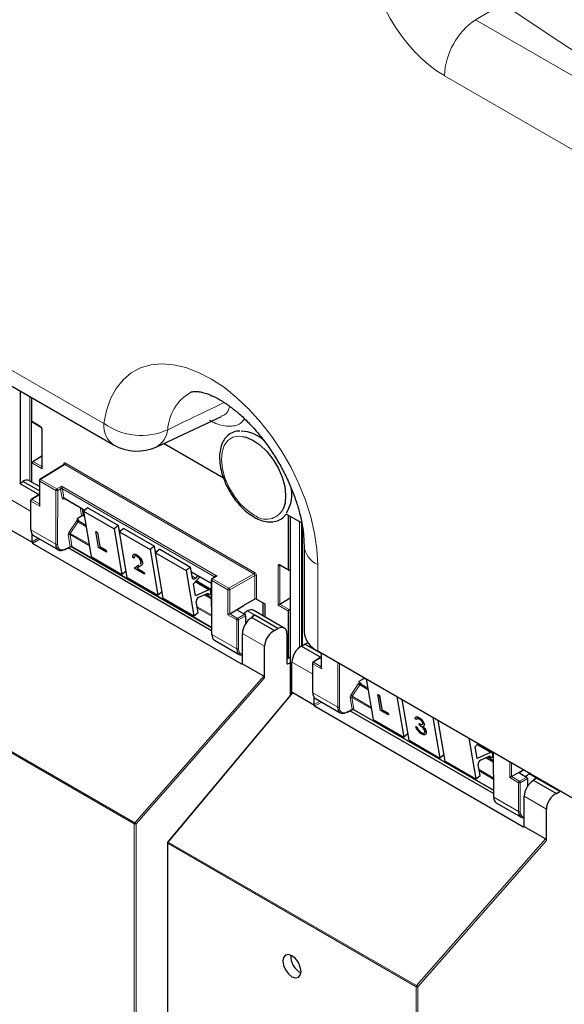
# Paper-space layout 'Blatt4' of a CAD drawing. Header units: millimetres. Extents: x 5 to 418, y 2 to 292.
# Tile 5 of 118: x 96 to 111, y 131 to 158. Entities that reach past the tile are written whole.
import ezdxf

# ---------------------------------------------------------------- set-up
doc = ezdxf.new("R2010")
doc.units = ezdxf.units.MM

psp = doc.layouts.new('Blatt4')

# ---------------------------------------------------------------- linework, layer by layer
at = {"color": 7, "linetype": 'Continuous', "lineweight": 18}
for p, q in [((109.319, 158.134), (108.585, 157.711)), ((108.585, 157.711), (126.178, 147.555)), ((125.341, 146.052), (107.748, 156.208)), ((85.458, 154.458), (98.604, 146.869)), ((96.364, 147.74), (96.364, 145.279)), ((96.614, 145.324), (96.614, 147.596)), ((96.66, 147.569), (96.66, 145.297)), ((96.666, 146.929), (96.893, 146.798)), ((96.94, 146.717), (96.94, 145.657)), ((96.94, 145.657), (96.666, 145.815)), ((96.689, 145.855), (96.93, 145.716)), ((97.55, 145.767), (96.9, 145.365)), ((97.526, 145.764), (97.526, 145.78)), ((102.628, 142.835), (97.55, 145.767)), ((97.573, 145.807), (102.651, 142.875)), ((97.313, 145.073), (96.877, 145.325)), ((96.877, 145.325), (96.877, 144.654)), ((96.9, 145.365), (97.336, 145.114)), ((97.336, 145.114), (97.462, 145.187)), ((97.439, 145.119), (97.36, 145.073)), ((97.462, 145.187), (101.642, 142.774)), ((101.573, 142.755), (97.486, 145.115)), ((97.486, 145.115), (97.526, 144.873)), ((96.85, 144.946), (96.665, 144.831)), ((97.309, 143.629), (97.313, 145.073)), ((97.36, 145.073), (97.356, 143.629)), ((97.48, 144.868), (97.439, 145.111)), ((97.553, 144.85), (97.511, 144.844)), ((97.526, 144.873), (98.092, 144.546)), ((96.632, 144.52), (96.081, 144.838)), ((96.642, 144.79), (96.642, 144.014)), ((96.877, 144.654), (96.642, 144.79)), ((96.665, 144.831), (96.868, 144.714)), ((97.997, 144.402), (97.962, 144.614)), ((98.014, 144.584), (98.044, 144.406)), ((98.044, 144.406), (98.077, 144.387)), ((103.611, 144.377), (103.611, 139.58)), ((97.661, 143.946), (97.863, 144.25)), ((97.902, 144.224), (97.699, 143.92)), ((97.902, 144.224), (98.126, 144.094)), ((97.939, 144.261), (97.943, 144.235)), ((98.11, 144.138), (98.118, 144.143)), ((103.86, 140.862), (103.86, 144.233)), ((103.907, 144.206), (103.907, 140.89)), ((103.936, 144.075), (103.936, 140.908)), ((96.642, 144.014), (97.309, 143.629)), ((96.677, 143.698), (96.835, 143.79)), ((97.697, 143.572), (97.645, 143.885)), ((98.211, 143.59), (97.691, 143.89)), ((97.691, 143.89), (97.743, 143.576)), ((97.699, 143.92), (98.204, 143.628)), ((99.016, 144.013), (99.058, 143.988)), ((96.882, 143.763), (96.687, 143.65)), ((97.567, 143.502), (97.697, 143.572)), ((97.744, 143.567), (101.491, 141.405)), ((99.983, 143.455), (100.024, 143.43)), ((99.541, 143.075), (99.542, 143.076)), ((103.285, 141.994), (103.285, 143.054)), ((103.347, 143.061), (103.331, 143.054)), ((103.331, 143.054), (103.331, 142.021)), ((103.332, 143.081), (103.558, 142.951)), ((104.344, 143.083), (104.344, 140.77)), ((100.949, 142.897), (101.488, 142.586)), ((100.969, 142.774), (101.062, 142.721)), ((101.642, 142.774), (101.52, 142.698)), ((101.575, 142.744), (101.573, 142.755)), ((101.956, 142.447), (102.628, 142.835)), ((102.652, 142.794), (101.98, 142.406)), ((102.652, 142.156), (102.652, 142.794)), ((102.699, 142.794), (102.699, 142.156)), ((101.053, 142.619), (101.416, 142.41)), ((101.082, 142.652), (101.488, 142.418)), ((101.497, 142.658), (101.501, 141.209)), ((101.933, 142.406), (101.497, 142.658)), ((101.52, 142.698), (101.956, 142.447)), ((101.287, 142.269), (101.489, 142.153)), ((101.373, 142.308), (101.405, 142.289)), ((101.488, 142.33), (101.475, 142.338)), ((101.933, 141.736), (101.933, 142.406)), ((101.98, 142.406), (101.98, 141.763)), ((101.107, 141.952), (101.49, 141.731)), ((102.87, 141.713), (102.87, 142.057)), ((103.558, 141.836), (103.285, 141.994)), ((103.33, 142.021), (103.58, 141.877)), ((101.49, 141.696), (101.114, 141.914)), ((102.168, 141.6), (101.933, 141.736)), ((101.98, 141.763), (102.192, 141.64)), ((102.192, 141.64), (102.384, 141.751)), ((102.203, 141.883), (102.203, 141.856)), ((102.407, 141.71), (102.215, 141.599)), ((102.457, 141.838), (102.67, 141.715)), ((102.638, 141.724), (102.661, 141.71)), ((102.168, 140.824), (102.168, 141.6)), ((102.215, 141.599), (102.215, 140.823)), ((101.501, 141.209), (102.168, 140.824)), ((102.918, 140.892), (102.322, 141.235)), ((104.449, 140.709), (104.449, 140.283)), ((102.286, 140.418), (102.322, 140.44)), ((103.517, 140.431), (103.541, 140.417)), ((103.558, 140.584), (103.601, 140.61)), ((104.204, 140.149), (103.653, 140.467)), ((104.213, 140.419), (104.213, 139.643)), ((104.449, 140.283), (104.213, 140.419)), ((104.422, 140.575), (104.236, 140.46)), ((104.236, 140.46), (104.439, 140.343)), ((104.881, 139.258), (104.884, 140.458)), ((104.931, 140.431), (104.927, 139.258)), ((99.417, 136.122), (92.746, 139.974)), ((92.759, 140.005), (99.43, 136.154)), ((99.43, 136.154), (102.894, 140.089)), ((102.918, 140.045), (99.464, 136.122)), ((105.233, 139.574), (105.435, 139.878)), ((105.473, 139.852), (105.271, 139.548)), ((105.473, 139.852), (105.698, 139.723)), ((105.51, 139.89), (105.515, 139.863)), ((105.569, 140.031), (105.563, 140.066)), ((105.615, 140.036), (105.616, 140.035)), ((105.616, 140.035), (105.649, 140.016)), ((103.676, 139.637), (100.331, 135.634)), ((104.213, 139.643), (104.881, 139.258)), ((105.681, 139.767), (105.69, 139.772)), ((104.248, 139.327), (104.407, 139.419)), ((104.454, 139.391), (104.259, 139.279)), ((105.269, 139.201), (105.216, 139.514)), ((105.782, 139.219), (105.263, 139.518)), ((105.263, 139.518), (105.315, 139.205)), ((105.271, 139.548), (105.776, 139.257)), ((105.139, 139.131), (105.269, 139.201)), ((105.316, 139.196), (109.063, 137.034)), ((108.625, 138.248), (108.988, 138.039)), ((108.654, 138.281), (109.06, 138.047)), ((109.07, 138.042), (109.073, 136.838)), ((108.859, 137.898), (109.061, 137.782)), ((108.945, 137.937), (108.977, 137.918)), ((109.06, 137.959), (109.047, 137.967)), ((109.505, 137.365), (109.505, 137.79)), ((109.551, 137.763), (109.551, 137.392)), ((108.679, 137.581), (109.062, 137.36)), ((109.062, 137.325), (108.685, 137.543)), ((109.775, 137.512), (109.775, 137.485)), ((110.029, 137.467), (110.241, 137.344)), ((109.74, 137.229), (109.505, 137.365)), ((109.551, 137.392), (109.763, 137.269)), ((109.74, 136.453), (109.74, 137.229)), ((109.763, 137.269), (109.956, 137.38)), ((109.979, 137.339), (109.787, 137.228)), ((109.787, 137.228), (109.787, 136.452)), ((110.21, 137.353), (110.233, 137.339)), ((109.073, 136.838), (109.74, 136.453)), ((110.489, 136.521), (109.894, 136.864)), ((99.417, 118.23), (99.417, 136.122)), ((99.464, 136.122), (99.464, 118.231)), ((109.858, 136.047), (109.894, 136.069)), ((106.989, 131.751), (100.318, 135.602)), ((100.318, 135.602), (100.318, 117.711)), ((100.331, 135.634), (107.002, 131.783)), ((107.002, 131.783), (110.466, 135.718)), ((110.489, 135.674), (107.036, 131.751)), ((106.989, 113.859), (106.989, 131.751)), ((107.036, 131.751), (107.036, 113.86))]:
    psp.add_line(p, q, dxfattribs=at)
at = {"color": 7, "linetype": 'Continuous', "lineweight": 25}
for p, q in [((85.717, 153.886), (98.863, 146.297)), ((96.355, 147.745), (96.355, 145.273)), ((96.666, 146.929), (96.666, 147.565)), ((100.022, 146.246), (101.759, 147.06)), ((96.674, 146.913), (96.899, 146.783)), ((96.93, 146.73), (96.93, 145.69)), ((100.216, 146.337), (101.815, 145.414)), ((96.689, 145.855), (96.93, 146.003)), ((96.666, 145.294), (96.666, 145.815)), ((97.533, 145.768), (96.883, 145.367)), ((96.339, 145.263), (96.428, 145.318)), ((96.339, 145.263), (96.868, 144.958)), ((96.868, 145.065), (96.428, 145.318)), ((96.868, 145.177), (96.592, 145.336)), ((96.868, 145.338), (96.868, 144.687)), ((96.833, 144.947), (96.648, 144.832)), ((96.868, 144.936), (96.85, 144.946)), ((97.533, 144.862), (98.087, 144.542)), ((96.632, 144.804), (96.632, 144.028)), ((98.171, 144.608), (98.055, 144.518)), ((98.171, 144.608), (98.996, 144.132)), ((98.004, 144.387), (97.88, 144.316)), ((98.05, 144.395), (98.078, 144.379)), ((98.055, 144.518), (98.88, 144.041)), ((98.055, 144.518), (98.26, 143.296)), ((103.493, 144.445), (103.914, 144.202)), ((103.558, 142.951), (103.558, 144.407)), ((103.601, 144.383), (103.601, 139.568)), ((97.88, 144.316), (97.887, 144.275)), ((97.887, 144.275), (97.887, 144.275)), ((98.12, 144.133), (97.933, 144.24)), ((98.996, 144.132), (98.88, 144.041)), ((99.025, 143.962), (98.996, 144.132)), ((103.926, 144.145), (103.926, 140.902)), ((96.684, 143.674), (96.104, 144.008)), ((96.677, 143.698), (96.677, 143.891)), ((96.71, 143.862), (97.379, 143.476)), ((98.385, 143.969), (98.387, 143.97)), ((98.457, 143.541), (98.385, 143.969)), ((98.385, 143.969), (98.428, 143.944)), ((98.387, 143.97), (98.429, 143.945)), ((98.428, 143.944), (98.429, 143.945)), ((98.428, 143.944), (98.492, 143.566)), ((98.429, 143.945), (98.493, 143.567)), ((98.88, 144.041), (99.085, 142.819)), ((99.017, 144.005), (99.053, 143.984)), ((99.138, 144.05), (99.021, 143.96)), ((99.021, 143.96), (99.846, 143.484)), ((99.226, 142.738), (99.021, 143.96)), ((99.138, 144.05), (99.963, 143.574)), ((102.286, 140.418), (96.687, 143.65)), ((97.56, 143.487), (97.705, 143.565)), ((101.491, 141.307), (97.64, 143.53)), ((97.737, 143.564), (101.491, 141.398)), ((98.671, 143.417), (98.457, 143.541)), ((98.492, 143.566), (98.493, 143.567)), ((98.492, 143.566), (98.663, 143.467)), ((98.493, 143.567), (98.664, 143.468)), ((99.963, 143.574), (99.846, 143.484)), ((99.991, 143.404), (99.963, 143.574)), ((103.978, 143.593), (103.978, 141.28)), ((98.26, 143.296), (99.085, 142.819)), ((98.663, 143.467), (98.664, 143.468)), ((98.663, 143.467), (98.671, 143.417)), ((98.664, 143.468), (98.672, 143.418)), ((98.671, 143.417), (98.672, 143.418)), ((99.414, 143.256), (99.377, 143.277)), ((99.488, 143.342), (99.489, 143.343)), ((99.846, 143.484), (100.051, 142.261)), ((99.984, 143.447), (100.019, 143.426)), ((100.104, 143.493), (99.988, 143.402)), ((99.988, 143.402), (100.813, 142.926)), ((100.193, 142.18), (99.988, 143.402)), ((100.104, 143.493), (100.929, 143.016)), ((99.411, 142.991), (99.541, 143.075)), ((99.412, 142.991), (99.542, 143.076)), ((99.414, 143.256), (99.415, 143.257)), ((99.576, 143.038), (99.492, 142.983)), ((99.634, 143.143), (99.635, 143.144)), ((100.929, 143.016), (100.813, 142.926)), ((100.978, 142.722), (100.929, 143.016)), ((103.339, 143.066), (103.565, 142.935)), ((99.198, 142.908), (99.085, 142.819)), ((99.226, 142.738), (100.051, 142.261)), ((99.691, 142.829), (99.411, 142.991)), ((99.411, 142.991), (99.412, 142.991)), ((99.492, 142.983), (99.684, 142.873)), ((99.493, 142.984), (99.685, 142.873)), ((99.684, 142.873), (99.691, 142.829)), ((99.684, 142.873), (99.685, 142.873)), ((99.685, 142.873), (99.692, 142.83)), ((99.691, 142.829), (99.692, 142.83)), ((100.813, 142.926), (101.017, 141.704)), ((100.95, 142.889), (101.488, 142.579)), ((101.005, 142.564), (101.175, 142.759)), ((101.123, 142.79), (101.062, 142.721)), ((101.592, 142.755), (101.503, 142.7)), ((103.601, 142.948), (103.58, 142.937)), ((101.058, 142.246), (101.005, 142.564)), ((101.452, 142.411), (101.065, 142.634)), ((101.078, 142.648), (101.488, 142.411)), ((101.487, 142.671), (101.491, 141.222)), ((100.164, 142.35), (100.051, 142.261)), ((101.416, 142.41), (101.058, 142.246)), ((101.148, 142.206), (101.4, 142.32)), ((101.489, 142.188), (101.321, 142.284)), ((101.363, 142.303), (101.415, 142.273)), ((101.4, 142.32), (101.405, 142.289)), ((101.475, 142.344), (101.468, 142.384)), ((101.488, 142.341), (101.474, 142.35)), ((100.193, 142.18), (101.017, 141.704)), ((101.134, 141.794), (101.084, 142.089)), ((101.98, 141.763), (102.373, 141.99)), ((102.203, 141.883), (102.373, 141.99)), ((102.652, 142.156), (102.373, 141.992)), ((102.373, 141.992), (102.373, 141.99)), ((102.699, 142.156), (102.924, 142.026)), ((102.879, 141.707), (102.879, 142.052)), ((102.924, 142.026), (102.924, 141.681)), ((103.331, 142.021), (103.601, 142.187)), ((101.017, 141.704), (101.134, 141.794)), ((102.203, 141.855), (102.384, 141.751)), ((102.407, 141.71), (102.407, 141.498)), ((103.447, 141.379), (102.627, 141.853)), ((102.661, 141.71), (102.67, 141.715)), ((103.277, 141.364), (102.67, 141.715)), ((103.558, 140.584), (103.558, 141.836)), ((103.58, 141.877), (103.601, 141.891)), ((102.579, 141.661), (102.563, 141.652)), ((102.579, 141.661), (103.185, 141.311)), ((102.322, 140.439), (102.322, 141.235)), ((103.185, 141.311), (103.277, 141.364)), ((103.517, 141.226), (103.517, 140.431)), ((101.569, 141.057), (102.239, 140.67)), ((102.918, 140.045), (102.918, 140.892)), ((103.911, 140.892), (104, 140.947)), ((103.911, 140.892), (104.439, 140.587)), ((104.439, 140.694), (104, 140.947)), ((104.344, 140.77), (120.024, 131.718)), ((104.439, 140.715), (104.439, 140.316)), ((102.894, 140.089), (102.314, 140.423)), ((103.534, 140.57), (103.517, 140.58)), ((103.541, 140.417), (103.601, 140.45)), ((103.551, 140.568), (103.601, 140.599)), ((103.653, 139.63), (103.653, 140.467)), ((104.204, 140.433), (104.204, 139.657)), ((104.405, 140.576), (104.219, 140.461)), ((104.439, 140.565), (104.422, 140.575)), ((105.575, 140.016), (105.452, 139.945)), ((105.452, 139.945), (105.459, 139.904)), ((105.459, 139.904), (105.459, 139.904)), ((105.691, 139.762), (105.505, 139.869)), ((105.622, 140.024), (105.65, 140.008)), ((105.649, 140.016), (105.831, 138.925)), ((103.657, 139.636), (100.316, 135.637)), ((104.256, 139.303), (103.676, 139.637)), ((105.957, 139.598), (105.958, 139.599)), ((106.029, 139.17), (105.957, 139.598)), ((105.957, 139.598), (106, 139.573)), ((105.958, 139.599), (106.001, 139.574)), ((106, 139.573), (106.001, 139.574)), ((106, 139.573), (106.063, 139.195)), ((106.001, 139.574), (106.064, 139.196)), ((104.248, 139.327), (104.248, 139.52)), ((104.281, 139.491), (104.95, 139.105)), ((106.474, 139.54), (106.656, 138.448)), ((106.798, 138.367), (106.615, 139.458)), ((109.858, 136.047), (104.259, 139.279)), ((105.132, 139.116), (105.277, 139.194)), ((109.063, 136.936), (105.212, 139.159)), ((105.309, 139.193), (109.063, 137.027)), ((106.243, 139.046), (106.029, 139.17)), ((106.063, 139.195), (106.064, 139.196)), ((106.063, 139.195), (106.235, 139.096)), ((106.064, 139.196), (106.236, 139.097)), ((106.235, 139.096), (106.236, 139.097)), ((106.235, 139.096), (106.243, 139.046)), ((106.236, 139.097), (106.244, 139.047)), ((106.243, 139.046), (106.244, 139.047)), ((105.831, 138.925), (106.656, 138.448)), ((106.997, 138.921), (106.96, 138.943)), ((106.997, 138.921), (106.998, 138.922)), ((107.011, 138.941), (106.998, 138.922)), ((107.064, 138.982), (107.065, 138.982)), ((107.072, 138.813), (107.073, 138.814)), ((107.079, 138.77), (107.072, 138.813)), ((107.203, 138.801), (107.204, 138.802)), ((107.44, 138.982), (107.623, 137.89)), ((107.764, 137.809), (107.581, 138.901)), ((106.769, 138.537), (106.656, 138.448)), ((106.98, 138.738), (106.981, 138.739)), ((106.98, 138.738), (107.017, 138.717)), ((106.981, 138.739), (107.018, 138.718)), ((107.017, 138.717), (107.018, 138.718)), ((107.059, 138.639), (107.06, 138.64)), ((107.132, 138.576), (107.133, 138.577)), ((107.22, 138.678), (107.222, 138.679)), ((107.258, 138.588), (107.259, 138.589)), ((106.798, 138.367), (107.623, 137.89)), ((108.406, 138.424), (108.589, 137.333)), ((108.576, 138.193), (108.654, 138.281)), ((109.023, 138.04), (108.637, 138.262)), ((108.65, 138.277), (109.06, 138.04)), ((107.736, 137.979), (107.623, 137.89)), ((108.63, 137.875), (108.576, 138.193)), ((108.988, 138.039), (108.63, 137.875)), ((109.046, 137.973), (109.04, 138.013)), ((109.06, 137.97), (109.045, 137.979)), ((109.06, 138.047), (109.063, 136.851)), ((107.764, 137.809), (108.589, 137.333)), ((108.705, 137.423), (108.656, 137.718)), ((108.72, 137.835), (108.972, 137.949)), ((109.06, 137.817), (108.893, 137.913)), ((108.935, 137.932), (108.986, 137.902)), ((108.972, 137.949), (108.977, 137.918)), ((109.551, 137.392), (109.873, 137.578)), ((109.775, 137.512), (109.876, 137.576)), ((109.775, 137.484), (109.956, 137.38)), ((108.589, 137.333), (108.705, 137.423)), ((109.979, 137.339), (109.979, 137.127)), ((110.151, 137.29), (110.135, 137.281)), ((110.151, 137.29), (110.757, 136.94)), ((110.233, 137.339), (110.241, 137.344)), ((110.849, 136.993), (110.241, 137.344)), ((110.757, 136.94), (110.849, 136.993)), ((109.141, 136.686), (109.81, 136.299)), ((109.894, 136.068), (109.894, 136.864)), ((110.489, 135.674), (110.489, 136.521)), ((110.466, 135.718), (109.886, 136.052)), ((100.308, 135.616), (100.308, 117.724))]:
    psp.add_line(p, q, dxfattribs=at)
at = {"color": 7, "linetype": 'Continuous', "lineweight": 18, "flags": 128}
for points in [[(98.604, 146.869), (98.674, 147.22), (98.783, 147.536), (98.931, 147.811), (99.116, 148.043), (99.334, 148.227), (99.582, 148.361), (99.858, 148.443), (100.157, 148.472), (100.474, 148.448), (100.805, 148.37), (101.146, 148.24), (101.492, 148.06), (101.837, 147.833), (102.176, 147.561), (102.505, 147.248), (102.82, 146.9), (103.114, 146.521), (103.385, 146.116), (103.628, 145.692), (103.84, 145.254), (104.018, 144.809), (104.159, 144.363), (104.261, 143.922), (104.323, 143.494), (104.344, 143.083)], [(102.642, 144.412), (102.45, 144.543), (102.266, 144.717), (102.1, 144.927), (101.961, 145.162), (101.854, 145.409), (101.786, 145.657), (101.76, 145.893), (101.777, 146.105), (101.836, 146.283), (101.935, 146.418), (102.068, 146.502), (102.229, 146.533), (102.326, 146.525)], [(100.316, 135.637), (100.317, 135.638), (100.319, 135.638), (100.322, 135.638), (100.326, 135.636), (100.331, 135.634)]]:
    psp.add_lwpolyline(points, dxfattribs=at)
at = {"color": 7, "linetype": 'Continuous', "lineweight": 25, "flags": 128}
for points in [[(102.326, 146.525), (102.41, 146.507), (102.601, 146.427), (102.793, 146.296), (102.977, 146.121), (103.143, 145.912), (103.283, 145.677), (103.389, 145.43), (103.458, 145.182), (103.484, 144.945), (103.467, 144.733), (103.413, 144.567)], [(101.062, 142.721), (101.049, 142.708), (101.036, 142.699), (101.022, 142.693), (101.01, 142.691), (100.998, 142.693), (100.989, 142.699), (100.982, 142.709), (100.978, 142.722)], [(101.405, 142.289), (101.41, 142.278), (101.419, 142.272), (101.432, 142.272), (101.446, 142.28), (101.459, 142.293), (101.469, 142.31), (101.474, 142.328), (101.475, 142.344)], [(108.977, 137.918), (108.982, 137.906), (108.991, 137.9), (109.004, 137.901), (109.018, 137.909), (109.03, 137.922), (109.04, 137.939), (109.046, 137.957), (109.046, 137.973)], [(103.653, 132.583), (103.56, 132.616), (103.481, 132.6), (103.429, 132.54), (103.41, 132.443), (103.429, 132.324), (103.481, 132.203), (103.56, 132.096), (103.653, 132.021), (103.747, 131.989), (103.825, 132.004), (103.878, 132.065), (103.897, 132.162), (103.878, 132.28), (103.825, 132.402), (103.747, 132.508), (103.653, 132.583)]]:
    psp.add_lwpolyline(points, dxfattribs=at)
at = {"color": 7, "linetype": 'Continuous', "lineweight": 18}
for centre, radius, start, end in [((109.68, 156.116), 1.935, 124.4666, 177.2658), ((101.561, 146.633), 1.247, 120.0161, 176.7416), ((96.909, 146.796), 0.0161, 172.9606, 235.6794), ((96.947, 146.732), 0.0169, 186.7025, 245.4816), ((99.22, 146.803), 0.62, 173.888, 234.7998), ((99.605, 148.287), 1.735, 234.7813, 294.168), ((99.734, 146.758), 0.584, 299.215, 354.7003), ((97.518, 145.764), 0.0182, 19.2634, 64.3043), ((97.522, 145.81), 0.0514, 303.2297, 357.3477), ((96.883, 145.339), 0.016, 184.1293, 247.1908), ((96.929, 145.322), 0.0514, 123.2297, 177.3477), ((96.891, 145.352), 0.0162, 53.4892, 117.3259), ((97.364, 145.071), 0.0514, 123.2297, 177.3477), ((97.307, 145.07), 0.0528, 3.4149, 56.4832), ((97.462, 145.074), 0.0504, 62.6429, 117.9178), ((97.466, 145.074), 0.0449, 63.9209, 126.4321), ((97.337, 145.119), 0.0512, 242.4759, 296.7416), ((97.507, 144.832), 0.0449, 63.9209, 126.4321), ((97.534, 144.84), 0.0238, 102.175, 169.771), ((96.648, 144.805), 0.016, 184.1293, 247.1908), ((96.693, 144.788), 0.0514, 123.2297, 177.3477), ((96.655, 144.818), 0.0162, 53.4892, 117.3259), ((98.024, 144.366), 0.0449, 63.9209, 126.4321), ((102.962, 144.814), 0.514, 231.5151, 331.2669), ((98.121, 144.588), 0.425, 232.6804, 238.9253), ((97.95, 144.244), 0.0204, 123.7902, 182.0212), ((97.671, 143.849), 0.0449, 63.9209, 126.4321), ((97.919, 144.284), 0.425, 232.6804, 238.9253), ((97.333, 143.674), 0.0512, 242.4759, 296.7416), ((97.724, 143.536), 0.0449, 63.9209, 126.4321), ((97.721, 143.534), 0.0408, 54.9274, 123.3475), ((104.595, 143.65), 0.62, 185.4968, 246.09), ((97.551, 143.501), 0.0167, 303.6026, 5.3504), ((103.308, 143.099), 0.0514, 242.6565, 296.7662), ((103.348, 143.079), 0.0165, 173.888, 234.7998), ((101.565, 142.743), 0.018, 17.5405, 64.455), ((101.564, 142.737), 0.0203, 30.4838, 61.6846), ((102.6, 142.878), 0.0514, 303.2297, 357.3477), ((102.675, 142.748), 0.0514, 62.6565, 116.7662), ((101.504, 142.673), 0.0164, 185.2459, 246.429), ((101.548, 142.655), 0.0514, 123.2297, 177.3477), ((101.511, 142.685), 0.0167, 54.4655, 116.3558), ((101.984, 142.404), 0.0514, 123.2297, 177.3477), ((101.956, 142.452), 0.0514, 242.6565, 296.7662), ((101.927, 142.403), 0.0529, 3.5222, 56.4778), ((102.22, 141.597), 0.0514, 123.2297, 177.3477), ((102.192, 141.645), 0.0514, 242.6565, 296.7662), ((102.162, 141.596), 0.0529, 3.5222, 56.4778), ((102.192, 140.869), 0.0514, 242.6565, 296.7662), ((104.22, 140.434), 0.016, 184.1293, 247.1908), ((104.265, 140.417), 0.0514, 123.2297, 177.3477), ((104.227, 140.447), 0.0162, 53.4892, 117.3259), ((105.693, 140.217), 0.425, 232.6804, 238.9253), ((105.522, 139.873), 0.0204, 123.7902, 182.0212), ((105.596, 139.995), 0.0449, 63.9209, 126.4321), ((105.491, 139.913), 0.425, 232.6804, 238.9253), ((105.243, 139.478), 0.0449, 63.9209, 126.4321), ((104.904, 139.303), 0.0512, 242.4759, 296.7416), ((105.122, 139.13), 0.0167, 303.6026, 5.3504), ((105.295, 139.165), 0.0449, 63.9209, 126.4321), ((105.292, 139.163), 0.0408, 54.9274, 123.3475), ((109.792, 137.226), 0.0514, 123.2297, 177.3477), ((109.764, 137.274), 0.0514, 242.6565, 296.7662), ((109.734, 137.225), 0.0529, 3.5222, 56.4778), ((109.764, 136.498), 0.0514, 242.6565, 296.7662), ((99.469, 136.12), 0.0515, 138.52, 177.2636), ((99.372, 136.059), 0.112, 34.6783, 58.7001), ((99.441, 136.168), 0.0514, 242.6565, 296.7662), ((100.324, 135.618), 0.0165, 185.0787, 246.2415), ((100.369, 135.6), 0.0515, 138.52, 177.2636), ((107.04, 131.749), 0.0515, 138.52, 177.2636), ((107.013, 131.797), 0.0514, 242.6565, 296.7662), ((106.944, 131.687), 0.112, 34.6783, 58.7001)]:
    psp.add_arc(centre, radius, start, end, dxfattribs=at)
at = {"color": 7, "linetype": 'Continuous', "lineweight": 25}
for centre, radius, start, end in [((102.251, 145.682), 0.984, 46.4583, 87.9889), ((99.488, 147.38), 1.25, 240.0027, 295.1373), ((96.901, 145.338), 0.0333, 121.7291, 180), ((102.714, 144.964), 0.935, 328.169, 14.0235), ((96.665, 144.804), 0.0333, 121.7291, 180), ((96.648, 144.029), 0.016, 184.1293, 247.1908), ((97.553, 143.502), 0.0165, 233.6157, 292.9576), ((101.521, 142.671), 0.0333, 121.7318, 180.1525), ((101.206, 142.098), 0.122, 118.1691, 184.1411), ((101.434, 142.381), 0.0339, 4.7698, 122.1417), ((101.508, 141.224), 0.0164, 185.2459, 246.429), ((104.579, 141.325), 0.603, 184.2707, 247.0494), ((104.237, 140.433), 0.0333, 121.7291, 180), ((104.22, 139.658), 0.016, 184.1293, 247.1908), ((105.125, 139.131), 0.0165, 233.6157, 292.9576), ((108.582, 138.351), 0.0312, 199.5859, 279.1095), ((109.006, 138.01), 0.0339, 4.7698, 122.1417), ((108.778, 137.727), 0.122, 118.1691, 184.1411), ((109.079, 136.853), 0.0164, 185.2459, 246.429), ((100.341, 135.616), 0.0333, 140.1152, 180), ((104.115, 132.569), 0.495, 176.4112, 243.5834)]:
    psp.add_arc(centre, radius, start, end, dxfattribs=at)
at = {"color": 7, "linetype": 'Continuous', "lineweight": 18}
for centre, major_axis, ratio, start_param, end_param in [((107.753, 158.59), (-1.458, 2.526), 0.578965, 0.786849, 2.354907), ((236.444, 229.593), (166.595, 8.047), 0.60688, 3.82384, 3.966971), ((236.49, 228.601), (167.846, 8.044), 0.606667, 3.824081, 3.971771), ((96.893, 146.744), (-0.0333, 0.0578), 0.577908, 3.92875, 5.498633), ((97.573, 145.753), (-0.0333, 0.0578), 0.577206, 5.498021, 7.068512), ((97.549, 145.739), (-0.0158, 0.0294), 0.576503, 5.515406, 6.31802), ((97.463, 145.16), (0.0211, 0.0489), 0.234251, 1.089993, 2.663561), ((97.487, 145.146), (0.0344, 0.0571), 0.585558, 2.386902, 2.54121), ((97.463, 145.16), (-0.0202, 0.0487), 0.214465, 3.634049, 5.207618), ((97.51, 145.132), (0.0177, 0.0283), 0.593469, 2.398065, 2.552372), ((97.527, 144.904), (0.0344, 0.0571), 0.585558, 2.54121, 3.588407), ((97.55, 144.89), (0.0177, 0.0283), 0.593469, 2.552372, 3.163319), ((98.045, 144.438), (0.0344, 0.0571), 0.585558, 2.54121, 2.90933), ((98.068, 144.424), (0.0177, 0.0283), 0.593469, 2.552372, 3.163319), ((97.894, 144.225), (0.0344, 0.0571), 0.585558, 0.939456, 1.494012), ((97.893, 144.224), (0.0323, 0.0583), 0.568962, 5.662266, 7.184369), ((97.917, 144.211), (0.0177, 0.0283), 0.593469, 0.941753, 1.505175), ((97.917, 144.211), (0.0157, 0.0294), 0.560319, 6.263818, 7.183844), ((97.692, 143.921), (0.0344, 0.0571), 0.585558, 1.494012, 2.54121), ((97.715, 143.907), (0.0177, 0.0283), 0.593469, 1.505175, 2.552372), ((97.572, 143.749), (0.155, 0.257), 0.585558, 2.366677, 3.92002), ((97.673, 143.586), (-0.0241, 0.0247), 0.35216, 3.652218, 3.840823), ((97.722, 143.612), (0.0212, 0.0476), 0.236756, 2.827209, 3.438277), ((97.722, 143.612), (-0.0197, 0.0482), 0.23661, 2.84514, 3.456086), ((97.696, 143.604), (-0.0408, 0.0535), 0.467927, 3.678044, 3.866649), ((103.332, 143.027), (-0.0333, 0.0578), 0.576853, 5.499542, 7.069425), ((103.355, 143.04), (-0.0183, 0.028), 0.55464, 6.20273, 7.03952), ((101.643, 142.747), (0.0697, -0.0149), 0.370375, 1.655752, 3.22932), ((101.596, 142.774), (0.0157, 0.0294), 0.560319, 2.356971, 2.511278), ((101.643, 142.747), (0.0692, 0.017), 0.370371, 1.485914, 2.288556), ((102.628, 142.807), (-0.0167, 0.0289), 0.598058, 3.927226, 5.497718), ((102.651, 142.821), (-0.0333, 0.0577), 0.577557, 3.927224, 5.497716), ((102.431, 140.944), (0.154, 0.257), 0.587369, 2.36515, 3.406946), ((105.466, 139.854), (0.0344, 0.0571), 0.585558, 0.939456, 1.494012), ((105.465, 139.853), (0.0323, 0.0583), 0.568962, 5.662266, 7.184369), ((105.489, 139.84), (0.0177, 0.0283), 0.593469, 0.941753, 1.505175), ((105.489, 139.84), (0.0157, 0.0294), 0.560319, 6.263818, 7.183844), ((105.616, 140.067), (0.0344, 0.0571), 0.585558, 2.54121, 2.90933), ((105.64, 140.053), (0.0177, 0.0283), 0.593469, 2.552372, 3.163319), ((105.264, 139.55), (0.0344, 0.0571), 0.585558, 1.494012, 2.54121), ((105.287, 139.536), (0.0177, 0.0283), 0.593469, 1.505175, 2.552372), ((105.143, 139.378), (0.155, 0.257), 0.585558, 2.366677, 3.92002), ((105.245, 139.215), (-0.0241, 0.0247), 0.35216, 3.652218, 3.840823), ((105.294, 139.241), (0.0212, 0.0476), 0.236756, 2.827209, 3.438277), ((105.294, 139.241), (-0.0197, 0.0482), 0.23661, 2.84514, 3.456086), ((105.268, 139.233), (-0.0408, 0.0535), 0.467927, 3.678044, 3.866649), ((110.003, 136.573), (0.154, 0.257), 0.587369, 2.36515, 3.406946)]:
    psp.add_ellipse(centre, major_axis=major_axis, ratio=ratio, start_param=start_param, end_param=end_param, dxfattribs=at)
at = {"color": 7, "linetype": 'Continuous', "lineweight": 25}
for centre, major_axis, ratio, start_param, end_param in [((96.69, 146.942), (0.0171, 0.0286), 0.587369, 2.36515, 3.150629), ((96.69, 145.828), (0.0171, 0.0286), 0.587369, 0.846713, 2.36515), ((96.963, 145.671), (-0.0236, 0.0408), 0.577335, 0.785358, 1.570756), ((96.428, 145.046), (0.162, 0.291), 0.567218, 6.274758, 7.060075), ((96.85, 144.918), (-0.0167, 0.0289), 0.577206, 5.498021, 6.300635), ((96.901, 144.668), (-0.0236, 0.0408), 0.577335, 0.785358, 1.570756), ((96.874, 144.152), (0.163, 0.291), 0.568242, 2.348502, 3.133981), ((96.7, 143.685), (-0.0167, 0.0289), 0.577557, 0.785632, 1.615746), ((96.736, 143.705), (0.0505, 0.054), 0.359583, 2.484661, 3.225039), ((97.548, 143.763), (0.171, 0.286), 0.584752, 2.365594, 3.918937), ((103.581, 142.964), (0.0162, 0.0291), 0.567218, 2.347686, 3.866122), ((102.675, 142.142), (0.0333, 0.0008), 0.592198, 0.771607, 2.32495), ((103.308, 142.008), (0.0333, 0.0192), 0.00007, 0.837717, 2.356154), ((103.308, 142.035), (0.0333, 0.0016), 0.606667, 5.416362, 5.451269), ((101.956, 141.749), (0.0333, 0.0192), 0.00007, 0.802811, 2.356154), ((102.227, 141.869), (0.0333, 0.0005), 0.587275, 2.373339, 3.917956), ((102.457, 141.566), (0.163, 0.291), 0.568242, 0.777706, 1.182052), ((102.384, 141.724), (-0.0167, 0.0289), 0.577557, 3.927224, 5.497716), ((102.457, 141.566), (0.171, 0.286), 0.586378, 0.008105, 0.793422), ((102.646, 141.457), (0.162, 0.291), 0.566193, 0.810986, 1.231268), ((102.67, 141.443), (0.162, 0.291), 0.567218, 0.77689, 0.811796), ((103.581, 141.85), (0.0162, 0.0291), 0.567218, 0.82925, 2.347686), ((102.554, 141.374), (0.162, 0.291), 0.567218, 0.735275, 2.347686), ((103.277, 141.092), (0.171, 0.286), 0.587369, 5.506743, 7.077539), ((101.733, 141.347), (0.162, 0.291), 0.569814, 2.347111, 3.13259), ((103.158, 141.025), (0.171, 0.286), 0.587369, 0.678453, 2.36515), ((103.884, 140.606), (0.162, 0.291), 0.567218, 0.660989, 2.347686), ((104, 140.675), (0.162, 0.291), 0.567218, 0.373516, 0.77689), ((102.408, 140.958), (0.171, 0.286), 0.586378, 2.364218, 3.568607), ((102.333, 140.474), (0.0487, 0.0552), 0.363623, 3.214844, 3.955221), ((102.299, 140.453), (-0.0167, 0.0289), 0.577206, 3.096806, 3.92692), ((103.541, 140.445), (0.0171, 0.0286), 0.587369, 2.36515, 3.918493), ((103.534, 140.597), (-0.0167, 0.0289), 0.577206, 2.356428, 3.92692), ((104.422, 140.547), (-0.0167, 0.0289), 0.577206, 5.498021, 6.300635), ((104.473, 140.297), (-0.0236, 0.0408), 0.577335, 0.785358, 1.570756), ((102.894, 140.058), (-0.0146, 0.0323), 0.574256, 4.046328, 5.609201), ((103.676, 139.607), (-0.0148, 0.0325), 0.565458, 5.613623, 6.548363), ((104.445, 139.781), (0.163, 0.291), 0.568242, 2.348502, 3.133981), ((104.272, 139.314), (-0.0167, 0.0289), 0.577557, 0.785632, 1.615746), ((104.308, 139.334), (0.0505, 0.054), 0.359583, 2.484661, 3.225039), ((105.12, 139.392), (0.171, 0.286), 0.584752, 2.365594, 3.918937), ((109.799, 137.498), (0.0333, 0.0005), 0.587275, 2.373339, 3.917956), ((110.029, 137.195), (0.163, 0.291), 0.568242, 0.777706, 1.182052), ((110.029, 137.195), (0.171, 0.286), 0.586378, 0.666772, 0.793422), ((109.528, 137.378), (0.0333, 0.0192), 0.00007, 0.802811, 2.356154), ((110.125, 137.003), (0.162, 0.291), 0.567218, 0.735275, 2.347686), ((109.956, 137.353), (-0.0167, 0.0289), 0.577557, 3.927224, 5.497716), ((110.218, 137.086), (0.162, 0.291), 0.566193, 0.810986, 1.231264), ((110.241, 137.072), (0.162, 0.291), 0.567218, 0.77689, 0.811796), ((110.729, 136.654), (0.171, 0.286), 0.587369, 0.678453, 2.36515), ((109.305, 136.976), (0.162, 0.291), 0.569814, 2.347111, 3.13259), ((109.98, 136.586), (0.171, 0.286), 0.586378, 2.364218, 3.568607), ((109.905, 136.103), (0.0487, 0.0552), 0.363623, 3.214844, 3.955221), ((109.87, 136.082), (-0.0167, 0.0289), 0.577206, 3.096806, 3.92692), ((110.466, 135.687), (-0.0146, 0.0323), 0.574256, 4.046328, 5.609201)]:
    psp.add_ellipse(centre, major_axis=major_axis, ratio=ratio, start_param=start_param, end_param=end_param, dxfattribs=at)
for points, knots in [([(100.936, 147.712), (100.945, 147.716), (100.961, 147.724), (101.024, 147.734), (101.125, 147.731), (101.268, 147.705), (101.449, 147.644), (101.655, 147.547), (101.879, 147.411), (102.117, 147.236), (102.362, 147.023), (102.606, 146.773), (102.845, 146.492), (103.072, 146.183), (103.281, 145.853), (103.469, 145.508), (103.63, 145.156), (103.762, 144.804), (103.864, 144.461), (103.933, 144.134), (103.971, 143.841), (103.976, 143.672), (103.978, 143.593)], [0, 0, 0, 0, 0.0583921, 0.1103391, 0.1581446, 0.2086452, 0.2569525, 0.3048158, 0.3528764, 0.4014785, 0.4507491, 0.5006672, 0.5511367, 0.6020255, 0.6531862, 0.7044657, 0.7556903, 0.8066754, 0.8572718, 0.9073414, 0.9567702, 1, 1, 1, 1]), ([(96.899, 146.783), (96.902, 146.782), (96.906, 146.779), (96.914, 146.771), (96.921, 146.76), (96.927, 146.748), (96.93, 146.737), (96.93, 146.732), (96.93, 146.73)], [0, 0, 0, 0, 0.161224, 0.32474, 0.503515, 0.690992, 0.858324, 1, 1, 1, 1]), ([(102.253, 146.668), (102.222, 146.668), (102.133, 146.667), (102.003, 146.611), (101.875, 146.506), (101.782, 146.361), (101.724, 146.183), (101.703, 145.975), (101.72, 145.746), (101.776, 145.504), (101.866, 145.26), (101.988, 145.023), (102.137, 144.803), (102.306, 144.609), (102.482, 144.452), (102.602, 144.379), (102.658, 144.345)], [0, 0, 0, 0, 0.0379007, 0.1117608, 0.1836658, 0.2552682, 0.3282956, 0.4031677, 0.4790029, 0.5549482, 0.6307601, 0.7064737, 0.7821861, 0.8579899, 0.9339919, 1, 1, 1, 1]), ([(97.536, 145.771), (97.536, 145.771), (97.536, 145.772), (97.534, 145.769), (97.533, 145.768), (97.533, 145.768)], [0, 0, 0, 0, 0.234585, 0.918463, 1, 1, 1, 1]), ([(97.529, 144.863), (97.53, 144.863), (97.53, 144.863), (97.532, 144.862), (97.533, 144.861)], [0, 0, 0, 0, 0.523722, 1, 1, 1, 1]), ([(98.047, 144.396), (98.044, 144.396), (98.034, 144.396), (98.019, 144.394), (98.008, 144.389), (98.004, 144.387)], [0, 0, 0, 0, 0.142295, 0.638048, 1, 1, 1, 1]), ([(98.047, 144.397), (98.047, 144.397), (98.046, 144.397), (98.049, 144.397), (98.05, 144.396), (98.05, 144.395)], [0, 0, 0, 0, 0.066112, 0.770891, 1, 1, 1, 1]), ([(102.658, 144.345), (102.692, 144.328), (102.79, 144.277), (102.953, 144.229), (103.138, 144.221), (103.303, 144.267), (103.424, 144.341), (103.474, 144.412), (103.492, 144.436)], [0, 0, 0, 0, 0.106595, 0.309226, 0.511216, 0.708608, 0.900053, 1, 1, 1, 1]), ([(97.887, 144.275), (97.888, 144.272), (97.889, 144.266), (97.894, 144.256), (97.901, 144.247), (97.907, 144.241), (97.912, 144.238), (97.914, 144.237), (97.914, 144.236)], [0, 0, 0, 0, 0.214711, 0.429422, 0.644123, 0.858848, 0.965995, 1, 1, 1, 1]), ([(97.933, 144.241), (97.933, 144.241), (97.93, 144.242), (97.929, 144.245), (97.929, 144.244), (97.929, 144.244)], [0, 0, 0, 0, 0.223305, 0.977467, 1, 1, 1, 1]), ([(97.706, 143.565), (97.708, 143.566), (97.714, 143.569), (97.724, 143.569), (97.733, 143.568), (97.736, 143.565), (97.736, 143.565)], [0, 0, 0, 0, 0.22684, 0.616821, 0.995683, 1, 1, 1, 1]), ([(99.377, 143.277), (99.376, 143.297), (99.374, 143.336), (99.401, 143.363), (99.441, 143.366), (99.472, 143.35), (99.488, 143.342)], [0, 0, 0, 0, 0.280029, 0.559515, 0.779668, 1, 1, 1, 1]), ([(99.389, 143.341), (99.394, 143.349), (99.406, 143.366), (99.443, 143.366), (99.473, 143.351), (99.489, 143.343)], [0, 0, 0, 0, 0.3040702, 0.6518933, 1, 1, 1, 1]), ([(99.493, 143.3), (99.479, 143.306), (99.452, 143.32), (99.424, 143.311), (99.413, 143.288), (99.414, 143.267), (99.414, 143.256)], [0, 0, 0, 0, 0.279699, 0.558847, 0.779176, 1, 1, 1, 1]), ([(99.421, 143.297), (99.419, 143.294), (99.413, 143.284), (99.414, 143.268), (99.415, 143.257)], [0, 0, 0, 0, 0.322525, 1, 1, 1, 1]), ([(99.488, 143.342), (99.506, 143.33), (99.544, 143.305), (99.59, 143.247), (99.622, 143.19), (99.63, 143.159), (99.634, 143.143)], [0, 0, 0, 0, 0.27989, 0.559224, 0.779582, 1, 1, 1, 1]), ([(99.489, 143.343), (99.508, 143.331), (99.545, 143.306), (99.592, 143.248), (99.623, 143.191), (99.631, 143.16), (99.635, 143.144)], [0, 0, 0, 0, 0.2798903, 0.5592237, 0.7795824, 1, 1, 1, 1]), ([(99.597, 143.161), (99.593, 143.175), (99.585, 143.204), (99.555, 143.246), (99.524, 143.28), (99.503, 143.293), (99.493, 143.3)], [0, 0, 0, 0, 0.279126, 0.558978, 0.77935, 1, 1, 1, 1]), ([(99.574, 143.1), (99.578, 143.103), (99.589, 143.11), (99.6, 143.128), (99.598, 143.15), (99.597, 143.161)], [0, 0, 0, 0, 0.254029, 0.627309, 1, 1, 1, 1]), ([(99.634, 143.143), (99.635, 143.127), (99.637, 143.095), (99.613, 143.063), (99.59, 143.048), (99.576, 143.038)], [0, 0, 0, 0, 0.279288, 0.559154, 1, 1, 1, 1]), ([(99.635, 143.144), (99.636, 143.128), (99.638, 143.096), (99.623, 143.074), (99.612, 143.066), (99.609, 143.064)], [0, 0, 0, 0, 0.429207, 0.859302, 1, 1, 1, 1]), ([(103.334, 143.068), (103.334, 143.068), (103.335, 143.068), (103.337, 143.066), (103.339, 143.066)], [0, 0, 0, 0, 0.59177, 1, 1, 1, 1]), ([(102.638, 141.724), (102.638, 141.724), (102.638, 141.724), (102.638, 141.724), (102.638, 141.723), (102.635, 141.719), (102.624, 141.706), (102.607, 141.685), (102.588, 141.668), (102.579, 141.661)], [0, 0, 0, 0, 0.001889, 0.004446, 0.011168, 0.040889, 0.158687, 0.629671, 1, 1, 1, 1]), ([(105.459, 139.904), (105.46, 139.901), (105.461, 139.895), (105.466, 139.885), (105.473, 139.876), (105.479, 139.87), (105.484, 139.866), (105.485, 139.865), (105.486, 139.865)], [0, 0, 0, 0, 0.214711, 0.429422, 0.644123, 0.858848, 0.965995, 1, 1, 1, 1]), ([(105.505, 139.87), (105.504, 139.87), (105.502, 139.871), (105.501, 139.874), (105.501, 139.873), (105.501, 139.873)], [0, 0, 0, 0, 0.223305, 0.977467, 1, 1, 1, 1]), ([(105.618, 140.025), (105.616, 140.025), (105.606, 140.025), (105.59, 140.023), (105.58, 140.018), (105.575, 140.016)], [0, 0, 0, 0, 0.142295, 0.638048, 1, 1, 1, 1]), ([(105.618, 140.026), (105.618, 140.026), (105.618, 140.026), (105.621, 140.026), (105.622, 140.025), (105.622, 140.024)], [0, 0, 0, 0, 0.066112, 0.770891, 1, 1, 1, 1]), ([(105.278, 139.194), (105.28, 139.195), (105.286, 139.198), (105.296, 139.198), (105.304, 139.196), (105.307, 139.194), (105.308, 139.194)], [0, 0, 0, 0, 0.2268396, 0.6168211, 0.9956835, 1, 1, 1, 1]), ([(106.96, 138.943), (106.962, 138.956), (106.966, 138.984), (106.991, 139.002), (107.026, 139.001), (107.051, 138.988), (107.064, 138.982)], [0, 0, 0, 0, 0.280288, 0.55968, 0.779747, 1, 1, 1, 1]), ([(106.972, 138.982), (106.979, 138.99), (106.992, 139.004), (107.027, 139.002), (107.052, 138.989), (107.065, 138.982)], [0, 0, 0, 0, 0.374819, 0.687277, 1, 1, 1, 1]), ([(107.072, 138.937), (107.061, 138.943), (107.04, 138.953), (107.01, 138.952), (107.002, 138.933), (106.997, 138.921)], [0, 0, 0, 0, 0.280636, 0.560364, 1, 1, 1, 1]), ([(107.064, 138.982), (107.081, 138.97), (107.115, 138.947), (107.16, 138.897), (107.191, 138.845), (107.199, 138.815), (107.203, 138.801)], [0, 0, 0, 0, 0.280085, 0.559868, 0.780099, 1, 1, 1, 1]), ([(107.065, 138.982), (107.082, 138.971), (107.116, 138.948), (107.161, 138.897), (107.192, 138.845), (107.2, 138.816), (107.204, 138.802)], [0, 0, 0, 0, 0.280085, 0.559868, 0.780099, 1, 1, 1, 1]), ([(107.166, 138.822), (107.162, 138.835), (107.154, 138.86), (107.118, 138.906), (107.089, 138.925), (107.072, 138.937)], [0, 0, 0, 0, 0.278859, 0.560074, 1, 1, 1, 1]), ([(107.072, 138.813), (107.095, 138.802), (107.129, 138.785), (107.159, 138.791), (107.167, 138.805), (107.167, 138.817), (107.166, 138.822)], [0, 0, 0, 0, 0.499418, 0.749016, 0.874544, 1, 1, 1, 1]), ([(107.073, 138.814), (107.096, 138.804), (107.129, 138.788), (107.159, 138.79), (107.163, 138.799), (107.164, 138.8)], [0, 0, 0, 0, 0.632959, 0.949297, 1, 1, 1, 1]), ([(107.221, 138.606), (107.22, 138.614), (107.216, 138.629), (107.199, 138.664), (107.154, 138.723), (107.109, 138.751), (107.079, 138.77)], [0, 0, 0, 0, 0.125587, 0.251191, 0.500605, 1, 1, 1, 1]), ([(107.203, 138.801), (107.204, 138.791), (107.206, 138.773), (107.2, 138.753), (107.189, 138.75), (107.185, 138.748)], [0, 0, 0, 0, 0.376233, 0.752166, 1, 1, 1, 1]), ([(107.204, 138.802), (107.205, 138.793), (107.207, 138.774), (107.203, 138.757), (107.196, 138.754), (107.195, 138.754)], [0, 0, 0, 0, 0.467895, 0.935417, 1, 1, 1, 1]), ([(107.138, 138.533), (107.119, 138.545), (107.081, 138.57), (107.031, 138.629), (106.997, 138.687), (106.985, 138.721), (106.98, 138.738)], [0, 0, 0, 0, 0.279886, 0.558979, 0.779263, 1, 1, 1, 1]), ([(107.017, 138.717), (107.022, 138.702), (107.033, 138.676), (107.051, 138.65), (107.059, 138.639)], [0, 0, 0, 0, 0.560694, 1, 1, 1, 1]), ([(107.018, 138.718), (107.024, 138.703), (107.034, 138.677), (107.052, 138.651), (107.06, 138.64)], [0, 0, 0, 0, 0.560694, 1, 1, 1, 1]), ([(107.059, 138.639), (107.072, 138.624), (107.095, 138.598), (107.121, 138.583), (107.132, 138.576)], [0, 0, 0, 0, 0.558748, 1, 1, 1, 1]), ([(107.06, 138.64), (107.073, 138.625), (107.097, 138.599), (107.122, 138.584), (107.133, 138.577)], [0, 0, 0, 0, 0.558748, 1, 1, 1, 1]), ([(107.132, 138.576), (107.146, 138.569), (107.174, 138.554), (107.205, 138.556), (107.223, 138.573), (107.222, 138.595), (107.221, 138.606)], [0, 0, 0, 0, 0.280599, 0.560151, 0.780303, 1, 1, 1, 1]), ([(107.133, 138.577), (107.147, 138.57), (107.175, 138.555), (107.206, 138.556), (107.216, 138.57), (107.22, 138.576)], [0, 0, 0, 0, 0.367202, 0.733033, 1, 1, 1, 1]), ([(107.258, 138.588), (107.258, 138.569), (107.26, 138.53), (107.229, 138.507), (107.186, 138.509), (107.154, 138.525), (107.138, 138.533)], [0, 0, 0, 0, 0.279304, 0.558838, 0.779277, 1, 1, 1, 1]), ([(107.17, 138.741), (107.18, 138.73), (107.199, 138.711), (107.214, 138.688), (107.22, 138.678)], [0, 0, 0, 0, 0.559795, 1, 1, 1, 1]), ([(107.171, 138.742), (107.181, 138.731), (107.2, 138.712), (107.215, 138.689), (107.222, 138.679)], [0, 0, 0, 0, 0.559795, 1, 1, 1, 1]), ([(107.22, 138.678), (107.231, 138.661), (107.249, 138.629), (107.255, 138.601), (107.258, 138.588)], [0, 0, 0, 0, 0.559419, 1, 1, 1, 1]), ([(107.222, 138.679), (107.232, 138.662), (107.25, 138.63), (107.256, 138.602), (107.259, 138.589)], [0, 0, 0, 0, 0.559419, 1, 1, 1, 1]), ([(107.259, 138.589), (107.261, 138.568), (107.264, 138.542), (107.251, 138.533), (107.249, 138.531)], [0, 0, 0, 0, 0.829366, 1, 1, 1, 1]), ([(110.21, 137.353), (110.21, 137.353), (110.21, 137.353), (110.21, 137.352), (110.21, 137.352), (110.207, 137.348), (110.196, 137.335), (110.179, 137.314), (110.159, 137.297), (110.151, 137.29)], [0, 0, 0, 0, 0.001889, 0.004446, 0.011168, 0.040889, 0.158687, 0.629671, 1, 1, 1, 1])]:
    psp.add_open_spline(points, degree=3, knots=knots, dxfattribs=at)
at = {"color": 7, "linetype": 'Continuous', "lineweight": 18}
for points, knots in [([(100.316, 146.704), (100.508, 146.797), (101.013, 147.04), (101.519, 147.284), (101.832, 147.435)], [0, 0, 0, 0, 0.3812452, 1, 1, 1, 1]), ([(101.755, 147.07), (101.765, 147.072), (101.857, 147.091), (101.941, 147.185), (101.971, 147.307), (101.978, 147.333)], [0, 0, 0, 0, 0.08585, 0.798326, 1, 1, 1, 1]), ([(102.383, 146.996), (102.346, 146.951), (102.238, 146.82), (101.948, 146.776), (101.652, 146.843), (101.479, 146.937), (101.437, 146.959)], [0, 0, 0, 0, 0.180502, 0.534536, 0.888464, 1, 1, 1, 1])]:
    psp.add_open_spline(points, degree=3, knots=knots, dxfattribs=at)

doc.saveas('drawing.dxf')
